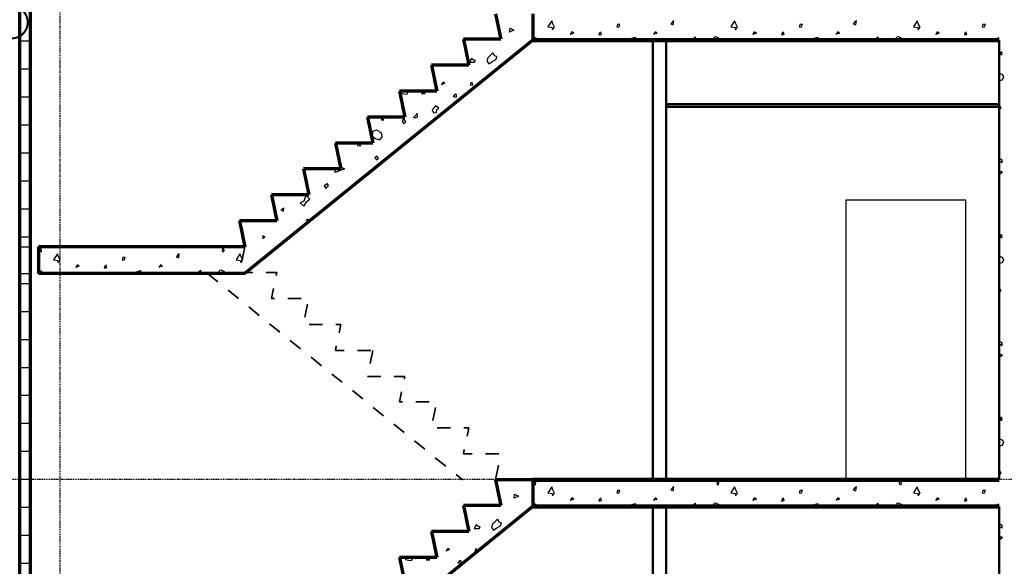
# Model space of a CAD drawing. Header units: millimetres. Extents: x 361 to 67326, y 666 to 56869.
# Tile 28 of 129: x 16159 to 23547, y 19897 to 24001. Entities that reach past the tile are written whole.
import ezdxf

# ---------------------------------------------------------------- set-up
doc = ezdxf.new("R2010")
doc.units = ezdxf.units.MM
doc.linetypes.add('DASHDOT', pattern=[25.4, 12.7, -6.35, 0, -6.35])
for name, color, linetype in [('beugels', 3, 'Continuous'), ('stramien', 1, 'DASHDOT'), ('vanarris', 253, 'Continuous')]:
    doc.layers.add(name, color=color, linetype=linetype)

# ---------------------------------------------------------------- blocks, each defined once
blk = doc.blocks.new('*U72')
at = {"layer": 'stramien', "color": 1, "ltscale": 0.5}
blk.add_lwpolyline([(0, 21501.2), (0, -25501.2)], dxfattribs=at)
blk = doc.blocks.new('*U71')
at = {"layer": 'stramien', "color": 0, "linetype": 'ByBlock', "lineweight": -2, "transparency": 16777216}
blk.add_blockref('*U72', (7200, 0), dxfattribs=at)

msp = doc.modelspace()

# ---------------------------------------------------------------- linework, layer by layer
at = {"layer": 'beugels', "color": 10, "const_width": 15}
msp.add_lwpolyline([(16219, 23982.1, 0.412064), (16098.9, 24101.3, 0.412362), (15978.8, 23981.9, 0.416068), (16098.9, 23861.1, 0.416366)], format="xyb", close=True, dxfattribs=at)
at = {"layer": 'stramien', "color": 1, "ltscale": 0.5}
msp.add_lwpolyline([(1736.5, 20551.2), (67326.2, 20551.2)], dxfattribs=at)
at = {"layer": 'vanarris', "lineweight": 70}
for p, q in [((16158.9, 18796.2), (16158.9, 39796.2)), ((16238.9, 18796.2), (16238.9, 39796.2)), ((19728.9, 24046.2), (19768.9, 23853.7)), ((20008.9, 24046.2), (20008.9, 23846.2)), ((20008.9, 23846.2), (17848.9, 22096.2)), ((19768.9, 23853.7), (19488.9, 23853.7)), ((19488.9, 23853.7), (19528.9, 23658.7)), ((19528.9, 23658.7), (19248.9, 23658.7)), ((19248.9, 23658.7), (19288.9, 23463.7)), ((19288.9, 23463.7), (19008.9, 23463.7)), ((19008.9, 23463.7), (19048.9, 23268.7)), ((19048.9, 23268.7), (18768.9, 23268.7)), ((18768.9, 23268.7), (18808.9, 23073.7)), ((18808.9, 23073.7), (18528.9, 23073.7)), ((18528.9, 23073.7), (18568.9, 22881.2)), ((18568.9, 22881.2), (18288.9, 22881.2)), ((18288.9, 22881.2), (18328.9, 22686.2)), ((18328.9, 22686.2), (18048.9, 22686.2)), ((18048.9, 22686.2), (18088.9, 22491.2)), ((18088.9, 22491.2), (17808.9, 22491.2)), ((17808.9, 22491.2), (17848.9, 22296.2)), ((17848.9, 22296.2), (16298.9, 22296.2)), ((16298.9, 22296.2), (16298.9, 22096.2)), ((17848.9, 22096.2), (16298.9, 22096.2)), ((20008.9, 20546.2), (19728.9, 20546.2)), ((19728.9, 20546.2), (19768.9, 20353.7)), ((20008.9, 20546.2), (20008.9, 20346.2)), ((20008.9, 20346.2), (17848.9, 18596.2)), ((19768.9, 20353.7), (19488.9, 20353.7)), ((19488.9, 20353.7), (19528.9, 20158.7)), ((19528.9, 20158.7), (19248.9, 20158.7)), ((19248.9, 20158.7), (19288.9, 19963.7)), ((19288.9, 19963.7), (19008.9, 19963.7)), ((19008.9, 19963.7), (19048.9, 19768.7))]:
    msp.add_line(p, q, dxfattribs=at)
at = {"layer": 'vanarris', "lineweight": 25}
for p, q in [((19833.9, 23908.7), (19838.9, 23938.7)), ((19838.9, 23938.7), (19866.4, 23923.7)), ((20151.4, 23993.7), (20121.4, 23948.7)), ((20121.4, 23948.7), (20153.9, 23943.7)), ((20158.9, 23971.2), (20151.4, 23993.7)), ((20153.9, 23943.7), (20156.4, 23926.2)), ((20156.4, 23926.2), (20171.4, 23946.2)), ((20171.4, 23946.2), (20158.9, 23971.2)), ((20643.9, 23968.7), (20638.9, 23948.7)), ((20638.9, 23948.7), (20653.9, 23946.2)), ((20661.4, 23966.2), (20643.9, 23966.2)), ((20653.9, 23946.2), (20661.4, 23966.2)), ((21058.9, 23988.7), (21043.9, 23971.2)), ((21043.9, 23971.2), (21061.4, 23963.7)), ((21066.4, 23993.7), (21056.4, 23988.7)), ((21061.4, 23963.7), (21066.4, 23993.7)), ((21521.4, 23993.7), (21493.9, 23948.7)), ((21493.9, 23948.7), (21526.4, 23943.7)), ((21531.4, 23971.2), (21521.4, 23993.7)), ((21526.4, 23943.7), (21528.9, 23926.2)), ((21528.9, 23926.2), (21543.9, 23946.2)), ((21543.9, 23946.2), (21531.4, 23971.2)), ((22016.4, 23968.7), (22008.9, 23948.7)), ((22008.9, 23948.7), (22023.9, 23946.2)), ((22033.9, 23966.2), (22016.4, 23966.2)), ((22023.9, 23946.2), (22033.9, 23966.2)), ((22428.9, 23988.7), (22413.9, 23971.2)), ((22413.9, 23971.2), (22433.9, 23963.7)), ((22438.9, 23993.7), (22426.4, 23988.7)), ((22433.9, 23963.7), (22438.9, 23993.7)), ((22893.9, 23993.7), (22866.4, 23948.7)), ((22866.4, 23948.7), (22898.9, 23943.7)), ((22901.4, 23971.2), (22893.9, 23993.7)), ((22898.9, 23943.7), (22901.4, 23926.2)), ((22916.4, 23946.2), (22901.4, 23971.2)), ((22901.4, 23926.2), (22916.4, 23946.2)), ((23388.9, 23968.7), (23381.4, 23948.7)), ((23381.4, 23948.7), (23396.4, 23946.2)), ((23406.4, 23966.2), (23388.9, 23966.2)), ((23396.4, 23946.2), (23406.4, 23966.2)), ((19866.4, 23923.7), (19833.9, 23908.7)), ((20013.9, 23893.7), (20006.4, 23878.7)), ((20006.4, 23878.7), (20018.9, 23873.7)), ((20008.9, 23873.7), (20028.9, 23863.7)), ((20018.9, 23883.7), (20016.4, 23888.7)), ((20316.4, 23901.2), (20288.9, 23891.2)), ((20291.4, 23891.2), (20303.9, 23913.7)), ((20303.9, 23913.7), (20316.4, 23901.2)), ((20511.4, 23906.2), (20503.9, 23886.2)), ((20503.9, 23886.2), (20523.9, 23891.2)), ((20523.9, 23891.2), (20518.9, 23911.2)), ((20751.4, 23861.2), (20778.9, 23868.7)), ((20778.9, 23868.7), (20763.9, 23846.2)), ((20916.4, 23891.2), (20931.4, 23913.7)), ((20938.9, 23898.7), (20923.9, 23896.2)), ((20931.4, 23913.7), (20938.9, 23898.7)), ((21201.4, 23846.2), (21226.4, 23871.2)), ((21226.4, 23871.2), (21226.4, 23846.2)), ((21358.9, 23846.2), (21371.4, 23871.2)), ((21371.4, 23871.2), (21378.9, 23873.7)), ((21378.9, 23873.7), (21398.9, 23863.7)), ((21688.9, 23901.2), (21658.9, 23891.2)), ((21663.9, 23891.2), (21673.9, 23913.7)), ((21673.9, 23913.7), (21688.9, 23901.2)), ((21883.9, 23906.2), (21876.4, 23886.2)), ((21876.4, 23886.2), (21896.4, 23891.2)), ((21896.4, 23891.2), (21888.9, 23911.2)), ((22123.9, 23861.2), (22148.9, 23868.7)), ((22148.9, 23868.7), (22136.4, 23846.2)), ((22286.4, 23891.2), (22303.9, 23913.7)), ((22308.9, 23898.7), (22296.4, 23896.2)), ((22303.9, 23913.7), (22308.9, 23898.7)), ((22571.4, 23846.2), (22598.9, 23871.2)), ((22598.9, 23871.2), (22598.9, 23846.2)), ((22728.9, 23846.2), (22741.4, 23871.2)), ((22741.4, 23871.2), (22751.4, 23873.7)), ((22751.4, 23873.7), (22771.4, 23863.7)), ((23058.9, 23901.2), (23031.4, 23891.2)), ((23036.4, 23891.2), (23046.4, 23913.7)), ((23046.4, 23913.7), (23058.9, 23901.2)), ((23253.9, 23906.2), (23248.9, 23886.2)), ((23248.9, 23886.2), (23266.4, 23891.2)), ((23266.4, 23891.2), (23261.4, 23911.2)), ((23493.9, 23861.2), (23508.9, 23866.2)), ((16158.9, 23841.2), (16238.9, 23841.2)), ((20028.9, 23863.7), (20041.4, 23846.2)), ((20731.4, 23846.2), (20751.4, 23861.2)), ((21398.9, 23863.7), (21411.4, 23846.2)), ((22101.4, 23846.2), (22123.9, 23861.2)), ((22771.4, 23863.7), (22783.9, 23846.2)), ((23473.9, 23846.2), (23493.9, 23861.2)), ((19708.9, 23751.2), (19671.4, 23713.7)), ((19721.4, 23728.7), (19711.4, 23751.2)), ((19738.9, 23723.7), (19721.4, 23728.7)), ((19733.9, 23701.2), (19738.9, 23723.7)), ((23518.9, 23758.7), (23516.4, 23741.2)), ((23516.4, 23741.2), (23528.9, 23736.2)), ((23531.4, 23751.2), (23521.4, 23761.2)), ((23528.9, 23736.2), (23531.4, 23751.2)), ((19548.9, 23708.7), (19533.9, 23681.2)), ((19533.9, 23681.2), (19571.4, 23681.2)), ((19563.9, 23696.2), (19548.9, 23708.7)), ((19578.9, 23693.7), (19563.9, 23696.2)), ((19571.4, 23681.2), (19578.9, 23693.7)), ((19671.4, 23713.7), (19663.9, 23688.7)), ((19663.9, 23688.7), (19678.9, 23668.7)), ((19678.9, 23668.7), (19703.9, 23686.2)), ((19703.9, 23686.2), (19733.9, 23701.2)), ((16158.9, 23631.2), (16238.9, 23631.2)), ((19678.9, 23591.2), (19671.4, 23571.2)), ((19671.4, 23571.2), (19676.4, 23571.2)), ((19696.4, 23588.7), (19678.9, 23588.7)), ((19693.9, 23583.7), (19696.4, 23588.7)), ((23508.9, 23598.7), (23528.9, 23591.2)), ((23528.9, 23591.2), (23541.4, 23573.7)), ((23533.9, 23548.7), (23543.9, 23573.7)), ((19348.9, 23523.7), (19321.4, 23511.2)), ((19326.4, 23511.2), (19336.4, 23533.7)), ((19336.4, 23533.7), (19348.9, 23523.7)), ((19543.9, 23528.7), (19538.9, 23508.7)), ((19538.9, 23508.7), (19558.9, 23511.2)), ((19558.9, 23511.2), (19551.4, 23531.2)), ((23508.9, 23543.7), (23533.9, 23548.7)), ((16158.9, 23421.2), (16238.9, 23421.2)), ((19021.4, 23446.2), (19018.9, 23463.7)), ((19041.4, 23441.2), (19021.4, 23446.2)), ((19041.4, 23441.2), (19068.9, 23443.7)), ((19068.9, 23443.7), (19073.9, 23463.7)), ((19186.4, 23458.7), (19173.9, 23446.2)), ((19173.9, 23446.2), (19201.4, 23446.2)), ((19201.4, 23446.2), (19183.9, 23458.7)), ((19426.4, 23441.2), (19411.4, 23423.7)), ((19411.4, 23423.7), (19436.4, 23418.7)), ((19436.4, 23438.7), (19426.4, 23441.2)), ((19436.4, 23418.7), (19436.4, 23438.7)), ((19278.9, 23353.7), (19253.9, 23323.7)), ((19303.9, 23336.2), (19278.9, 23353.7)), ((23523.9, 23338.7), (23508.9, 23361.2)), ((19143.9, 23296.2), (19113.9, 23266.2)), ((19143.9, 23271.2), (19141.4, 23298.7)), ((19253.9, 23323.7), (19263.9, 23301.2)), ((19263.9, 23301.2), (19286.4, 23303.7)), ((19286.4, 23303.7), (19288.9, 23326.2)), ((19288.9, 23326.2), (19303.9, 23336.2)), ((23508.9, 23323.7), (23523.9, 23338.7)), ((16158.9, 23211.2), (16238.9, 23211.2)), ((18881.4, 23266.2), (18871.4, 23248.7)), ((18871.4, 23248.7), (18891.4, 23248.7)), ((18891.4, 23248.7), (18881.4, 23261.2)), ((19041.4, 23258.7), (19028.9, 23241.2)), ((19028.9, 23241.2), (19041.4, 23218.7)), ((19056.4, 23233.7), (19041.4, 23256.2)), ((19041.4, 23218.7), (19056.4, 23233.7)), ((19113.9, 23266.2), (19133.9, 23266.2)), ((19133.9, 23266.2), (19143.9, 23271.2)), ((18836.4, 23171.2), (18806.4, 23161.2)), ((18806.4, 23161.2), (18806.4, 23138.7)), ((18806.4, 23126.2), (18826.4, 23108.7)), ((18858.9, 23161.2), (18836.4, 23171.2)), ((18861.4, 23156.2), (18858.9, 23158.7)), ((18876.4, 23143.7), (18861.4, 23156.2)), ((18878.9, 23121.2), (18876.4, 23143.7)), ((18696.4, 23068.7), (18693.9, 23056.2)), ((18693.9, 23056.2), (18718.9, 23053.7)), ((18718.9, 23053.7), (18698.9, 23073.7)), ((18826.4, 23108.7), (18861.4, 23098.7)), ((18861.4, 23098.7), (18878.9, 23121.2)), ((16158.9, 23001.2), (16238.9, 23001.2)), ((18838.9, 22976.2), (18823.9, 22963.7)), ((18823.9, 22963.7), (18841.4, 22948.7)), ((18851.4, 22958.7), (18838.9, 22976.2)), ((18841.4, 22948.7), (18851.4, 22958.7)), ((23513.9, 22936.2), (23511.4, 22961.2)), ((23511.4, 22961.2), (23528.9, 22948.7)), ((23531.4, 22926.2), (23513.9, 22936.2)), ((23528.9, 22948.7), (23528.9, 22926.2)), ((18596.4, 22881.2), (18526.4, 22853.7)), ((18526.4, 22853.7), (18528.9, 22881.2)), ((18576.4, 22891.2), (18596.4, 22881.2)), ((23508.9, 22868.7), (23533.9, 22856.2)), ((23533.9, 22856.2), (23508.9, 22836.2)), ((16158.9, 22791.2), (16238.9, 22791.2)), ((18463.9, 22768.7), (18443.9, 22751.2)), ((18476.4, 22756.2), (18466.4, 22771.2)), ((18466.4, 22748.7), (18476.4, 22756.2)), ((18443.9, 22751.2), (18458.9, 22733.7)), ((18458.9, 22733.7), (18466.4, 22748.7)), ((18291.4, 22638.7), (18263.9, 22626.2)), ((18263.9, 22626.2), (18291.4, 22601.2)), ((18306.4, 22681.2), (18291.4, 22638.7)), ((18291.4, 22601.2), (18313.9, 22636.2)), ((18336.4, 22653.7), (18311.4, 22678.7)), ((18313.9, 22636.2), (18336.4, 22653.7)), ((23258.9, 22646.2), (22358.9, 22646.2)), ((22358.9, 22646.2), (22358.9, 20546.2)), ((23258.9, 20546.2), (23258.9, 22646.2)), ((16158.9, 22581.2), (16238.9, 22581.2)), ((18141.4, 22586.2), (18118.9, 22573.7)), ((18118.9, 22573.7), (18138.9, 22563.7)), ((18138.9, 22563.7), (18141.4, 22586.2)), ((18311.4, 22496.2), (18318.9, 22503.7)), ((18321.4, 22483.7), (18311.4, 22496.2)), ((18318.9, 22503.7), (18333.9, 22498.7)), ((18333.9, 22496.2), (18321.4, 22483.7)), ((23518.9, 22388.7), (23516.4, 22368.7)), ((23531.4, 22378.7), (23521.4, 22388.7)), ((16158.9, 22371.2), (16238.9, 22371.2)), ((17983.9, 22378.7), (17983.9, 22358.7)), ((18001.4, 22368.7), (17983.9, 22378.7)), ((17983.9, 22358.7), (18001.4, 22368.7)), ((23516.4, 22368.7), (23528.9, 22363.7)), ((23528.9, 22363.7), (23531.4, 22378.7)), ((16158.9, 22296.2), (16238.9, 22296.2)), ((16308.9, 22283.7), (16306.4, 22266.2)), ((16306.4, 22266.2), (16321.4, 22258.7)), ((16321.4, 22273.7), (16311.4, 22286.2)), ((16321.4, 22258.7), (16321.4, 22273.7)), ((16441.4, 22243.7), (16411.4, 22198.7)), ((16448.9, 22221.2), (16441.4, 22243.7)), ((17356.4, 22243.7), (17346.4, 22238.7)), ((17353.9, 22213.7), (17356.4, 22243.7)), ((17586.4, 22296.2), (17583.9, 22286.2)), ((17583.9, 22286.2), (17593.9, 22296.2)), ((17681.4, 22283.7), (17678.9, 22266.2)), ((17678.9, 22266.2), (17691.4, 22258.7)), ((17693.9, 22273.7), (17683.9, 22286.2)), ((17691.4, 22258.7), (17693.9, 22273.7)), ((17811.4, 22243.7), (17783.9, 22198.7)), ((17821.4, 22221.2), (17811.4, 22243.7)), ((16411.4, 22198.7), (16443.9, 22193.7)), ((16443.9, 22193.7), (16446.4, 22176.2)), ((16446.4, 22176.2), (16461.4, 22196.2)), ((16461.4, 22196.2), (16448.9, 22221.2)), ((16933.9, 22218.7), (16928.9, 22198.7)), ((16928.9, 22198.7), (16943.9, 22196.2)), ((16951.4, 22216.2), (16933.9, 22216.2)), ((16943.9, 22196.2), (16951.4, 22216.2)), ((17348.9, 22238.7), (17333.9, 22221.2)), ((17333.9, 22221.2), (17353.9, 22213.7)), ((17783.9, 22198.7), (17816.4, 22193.7)), ((17816.4, 22193.7), (17818.9, 22176.2)), ((17818.9, 22176.2), (17833.9, 22196.2)), ((17833.9, 22196.2), (17821.4, 22221.2)), ((23508.9, 22228.7), (23528.9, 22218.7)), ((23508.9, 22173.7), (23533.9, 22178.7)), ((23528.9, 22218.7), (23541.4, 22201.2)), ((23533.9, 22178.7), (23543.9, 22201.2)), ((16158.9, 22096.2), (16238.9, 22096.2)), ((16298.9, 22123.7), (16318.9, 22113.7)), ((16318.9, 22113.7), (16331.4, 22096.2)), ((16606.4, 22151.2), (16578.9, 22141.2)), ((16581.4, 22141.2), (16593.9, 22163.7)), ((16593.9, 22163.7), (16606.4, 22151.2)), ((16801.4, 22156.2), (16793.9, 22136.2)), ((16793.9, 22136.2), (16813.9, 22141.2)), ((16813.9, 22141.2), (16808.9, 22161.2)), ((17021.4, 22096.2), (17041.4, 22111.2)), ((17041.4, 22111.2), (17068.9, 22118.7)), ((17068.9, 22118.7), (17056.4, 22096.2)), ((17206.4, 22141.2), (17221.4, 22163.7)), ((17228.9, 22148.7), (17213.9, 22146.2)), ((17221.4, 22163.7), (17228.9, 22148.7)), ((17491.4, 22096.2), (17516.4, 22121.2)), ((17516.4, 22121.2), (17516.4, 22096.2)), ((17648.9, 22096.2), (17661.4, 22121.2)), ((17661.4, 22121.2), (17668.9, 22123.7)), ((17668.9, 22123.7), (17688.9, 22113.7)), ((17688.9, 22113.7), (17703.9, 22096.2)), ((16158.9, 22021.2), (16238.9, 22021.2)), ((23523.9, 21968.7), (23508.9, 21988.7)), ((23508.9, 21951.2), (23523.9, 21968.7)), ((16158.9, 21811.2), (16238.9, 21811.2)), ((16158.9, 21601.2), (16238.9, 21601.2)), ((23513.9, 21566.2), (23511.4, 21588.7)), ((23511.4, 21588.7), (23528.9, 21578.7)), ((23528.9, 21578.7), (23528.9, 21553.7)), ((23531.4, 21553.7), (23513.9, 21566.2)), ((23508.9, 21496.2), (23533.9, 21483.7)), ((23533.9, 21483.7), (23508.9, 21463.7)), ((16158.9, 21391.2), (16238.9, 21391.2)), ((16158.9, 21181.2), (16238.9, 21181.2)), ((23518.9, 21016.2), (23516.4, 20998.7)), ((23516.4, 20998.7), (23528.9, 20991.2)), ((23531.4, 21006.2), (23521.4, 21018.7)), ((23528.9, 20991.2), (23531.4, 21006.2)), ((16158.9, 20971.2), (16238.9, 20971.2)), ((23508.9, 20856.2), (23528.9, 20846.2)), ((23528.9, 20846.2), (23541.4, 20831.2)), ((23508.9, 20801.2), (23533.9, 20806.2)), ((23533.9, 20806.2), (23543.9, 20831.2)), ((16158.9, 20761.2), (16238.9, 20761.2)), ((23523.9, 20596.2), (23508.9, 20618.7)), ((16158.9, 20551.2), (16238.9, 20551.2)), ((21296.4, 20546.2), (21293.9, 20536.2)), ((21293.9, 20536.2), (21301.4, 20546.2)), ((22666.4, 20546.2), (22666.4, 20536.2)), ((22666.4, 20536.2), (22673.9, 20546.2)), ((23508.9, 20581.2), (23523.9, 20596.2)), ((19743.9, 20526.2), (19741.4, 20528.7)), ((19741.4, 20526.2), (19743.9, 20526.2)), ((20018.9, 20533.7), (20016.4, 20516.2)), ((20016.4, 20516.2), (20028.9, 20508.7)), ((20031.4, 20523.7), (20021.4, 20536.2)), ((20028.9, 20508.7), (20031.4, 20523.7)), ((20151.4, 20493.7), (20121.4, 20448.7)), ((20158.9, 20471.2), (20151.4, 20493.7)), ((20171.4, 20446.2), (20158.9, 20471.2)), ((20643.9, 20468.7), (20638.9, 20448.7)), ((20661.4, 20466.2), (20643.9, 20466.2)), ((20653.9, 20446.2), (20661.4, 20466.2)), ((21058.9, 20488.7), (21043.9, 20471.2)), ((21043.9, 20471.2), (21061.4, 20463.7)), ((21066.4, 20493.7), (21056.4, 20488.7)), ((21061.4, 20463.7), (21066.4, 20493.7)), ((21391.4, 20533.7), (21388.9, 20516.2)), ((21388.9, 20516.2), (21401.4, 20508.7)), ((21403.9, 20523.7), (21393.9, 20536.2)), ((21401.4, 20508.7), (21403.9, 20523.7)), ((21521.4, 20493.7), (21493.9, 20448.7)), ((21531.4, 20471.2), (21521.4, 20493.7)), ((21543.9, 20446.2), (21531.4, 20471.2)), ((22016.4, 20468.7), (22008.9, 20448.7)), ((22033.9, 20466.2), (22016.4, 20466.2)), ((22023.9, 20446.2), (22033.9, 20466.2)), ((22428.9, 20488.7), (22413.9, 20471.2)), ((22413.9, 20471.2), (22433.9, 20463.7)), ((22438.9, 20493.7), (22426.4, 20488.7)), ((22433.9, 20463.7), (22438.9, 20493.7)), ((22761.4, 20533.7), (22758.9, 20516.2)), ((22758.9, 20516.2), (22773.9, 20508.7)), ((22776.4, 20523.7), (22763.9, 20536.2)), ((22773.9, 20508.7), (22776.4, 20523.7)), ((22893.9, 20493.7), (22866.4, 20448.7)), ((22901.4, 20471.2), (22893.9, 20493.7)), ((22916.4, 20446.2), (22901.4, 20471.2)), ((23388.9, 20468.7), (23381.4, 20448.7)), ((23406.4, 20466.2), (23388.9, 20466.2)), ((23396.4, 20446.2), (23406.4, 20466.2)), ((19868.9, 20408.7), (19871.4, 20438.7)), ((19901.4, 20423.7), (19868.9, 20408.7)), ((19871.4, 20438.7), (19901.4, 20423.7)), ((20121.4, 20448.7), (20153.9, 20443.7)), ((20153.9, 20443.7), (20156.4, 20426.2)), ((20156.4, 20426.2), (20171.4, 20446.2)), ((20316.4, 20401.2), (20288.9, 20391.2)), ((20291.4, 20391.2), (20303.9, 20413.7)), ((20303.9, 20413.7), (20316.4, 20401.2)), ((20511.4, 20406.2), (20503.9, 20386.2)), ((20523.9, 20391.2), (20518.9, 20411.2)), ((20638.9, 20448.7), (20653.9, 20446.2)), ((20916.4, 20391.2), (20931.4, 20413.7)), ((20938.9, 20398.7), (20923.9, 20396.2)), ((20931.4, 20413.7), (20938.9, 20398.7)), ((21493.9, 20448.7), (21526.4, 20443.7)), ((21526.4, 20443.7), (21528.9, 20426.2)), ((21528.9, 20426.2), (21543.9, 20446.2)), ((21688.9, 20401.2), (21658.9, 20391.2)), ((21663.9, 20391.2), (21673.9, 20413.7)), ((21673.9, 20413.7), (21688.9, 20401.2)), ((21883.9, 20406.2), (21876.4, 20386.2)), ((21896.4, 20391.2), (21888.9, 20411.2)), ((22008.9, 20448.7), (22023.9, 20446.2)), ((22286.4, 20391.2), (22303.9, 20413.7)), ((22308.9, 20398.7), (22296.4, 20396.2)), ((22303.9, 20413.7), (22308.9, 20398.7)), ((22866.4, 20448.7), (22898.9, 20443.7)), ((22898.9, 20443.7), (22901.4, 20426.2)), ((22901.4, 20426.2), (22916.4, 20446.2)), ((23058.9, 20401.2), (23031.4, 20391.2)), ((23036.4, 20391.2), (23046.4, 20413.7)), ((23046.4, 20413.7), (23058.9, 20401.2)), ((23253.9, 20406.2), (23248.9, 20386.2)), ((23266.4, 20391.2), (23261.4, 20411.2)), ((23381.4, 20448.7), (23396.4, 20446.2)), ((16158.9, 20341.2), (16238.9, 20341.2)), ((20008.9, 20373.7), (20028.9, 20363.7)), ((20028.9, 20363.7), (20041.4, 20346.2)), ((20503.9, 20386.2), (20523.9, 20391.2)), ((20731.4, 20346.2), (20751.4, 20361.2)), ((20751.4, 20361.2), (20778.9, 20368.7)), ((20778.9, 20368.7), (20763.9, 20346.2)), ((21201.4, 20346.2), (21226.4, 20371.2)), ((21226.4, 20371.2), (21226.4, 20346.2)), ((21358.9, 20346.2), (21371.4, 20371.2)), ((21371.4, 20371.2), (21378.9, 20373.7)), ((21378.9, 20373.7), (21398.9, 20363.7)), ((21398.9, 20363.7), (21411.4, 20346.2)), ((21876.4, 20386.2), (21896.4, 20391.2)), ((22101.4, 20346.2), (22123.9, 20361.2)), ((22123.9, 20361.2), (22148.9, 20368.7)), ((22148.9, 20368.7), (22136.4, 20346.2)), ((22571.4, 20346.2), (22598.9, 20371.2)), ((22598.9, 20371.2), (22598.9, 20346.2)), ((22728.9, 20346.2), (22741.4, 20371.2)), ((22741.4, 20371.2), (22751.4, 20373.7)), ((22751.4, 20373.7), (22771.4, 20363.7)), ((22771.4, 20363.7), (22783.9, 20346.2)), ((23248.9, 20386.2), (23266.4, 20391.2)), ((23473.9, 20346.2), (23493.9, 20361.2)), ((23493.9, 20361.2), (23508.9, 20366.2)), ((19743.9, 20251.2), (19706.4, 20213.7)), ((19756.4, 20228.7), (19746.4, 20251.2)), ((19583.9, 20208.7), (19568.9, 20181.2)), ((19568.9, 20181.2), (19606.4, 20181.2)), ((19598.9, 20196.2), (19583.9, 20208.7)), ((19613.9, 20193.7), (19598.9, 20196.2)), ((19606.4, 20181.2), (19613.9, 20193.7)), ((19706.4, 20213.7), (19698.9, 20188.7)), ((19698.9, 20188.7), (19713.9, 20168.7)), ((19713.9, 20168.7), (19738.9, 20186.2)), ((19738.9, 20186.2), (19766.4, 20201.2)), ((19773.9, 20223.7), (19756.4, 20228.7)), ((19766.4, 20201.2), (19773.9, 20223.7)), ((23513.9, 20193.7), (23511.4, 20218.7)), ((23511.4, 20218.7), (23528.9, 20206.2)), ((23531.4, 20183.7), (23513.9, 20193.7)), ((23528.9, 20206.2), (23528.9, 20183.7)), ((16158.9, 20131.2), (16238.9, 20131.2)), ((23508.9, 20126.2), (23533.9, 20113.7)), ((23533.9, 20113.7), (23508.9, 20093.7)), ((19383.9, 20023.7), (19356.4, 20011.2)), ((19361.4, 20011.2), (19371.4, 20033.7)), ((19371.4, 20033.7), (19383.9, 20023.7)), ((19578.9, 20028.7), (19573.9, 20008.7)), ((19591.4, 20011.2), (19586.4, 20031.2)), ((19056.4, 19946.2), (19053.9, 19963.7)), ((19101.4, 19943.7), (19108.9, 19963.7)), ((19221.4, 19958.7), (19208.9, 19946.2)), ((19236.4, 19946.2), (19218.9, 19958.7)), ((19573.9, 20008.7), (19591.4, 20011.2)), ((16158.9, 19921.2), (16238.9, 19921.2)), ((19076.4, 19941.2), (19056.4, 19946.2)), ((19076.4, 19941.2), (19101.4, 19943.7)), ((19208.9, 19946.2), (19236.4, 19946.2)), ((19461.4, 19941.2), (19446.4, 19923.7)), ((19446.4, 19923.7), (19471.4, 19918.7)), ((19471.4, 19938.7), (19461.4, 19941.2)), ((19471.4, 19918.7), (19471.4, 19938.7))]:
    msp.add_line(p, q, dxfattribs=at)
at = {"layer": 'vanarris', "lineweight": 90}
for p, q in [((20008.9, 23846.2), (23508.9, 23846.2)), ((20008.9, 20546.2), (23508.9, 20546.2)), ((20008.9, 20346.2), (23508.9, 20346.2))]:
    msp.add_line(p, q, dxfattribs=at)
at = {"layer": 'vanarris', "lineweight": 50}
for p, q in [((20908.9, 23846.2), (20908.9, 20546.2)), ((21008.9, 23846.2), (21008.9, 20546.2)), ((23508.9, 23846.2), (23508.9, 20546.2)), ((21008.9, 23366.2), (23508.9, 23366.2)), ((21008.9, 23346.2), (23508.9, 23346.2)), ((20908.9, 20346.2), (20908.9, 17046.2)), ((21008.9, 20346.2), (21008.9, 17046.2)), ((23508.9, 20346.2), (23508.9, 17046.2))]:
    msp.add_line(p, q, dxfattribs=at)
at = {"layer": 'vanarris', "lineweight": 35}
for p, q in [((17848.9, 22296.2), (17828.9, 22198.7)), ((17568.9, 22096.2), (17646.4, 22033.7)), ((17808.9, 22103.7), (17908.9, 22103.7)), ((18008.9, 22103.7), (18088.9, 22103.7)), ((18088.9, 22103.7), (18083.9, 22081.2)), ((17723.9, 21971.2), (17801.4, 21908.7)), ((18063.9, 21983.7), (18048.9, 21908.7)), ((18048.9, 21908.7), (18071.4, 21908.7)), ((18171.4, 21908.7), (18271.4, 21908.7)), ((17878.9, 21846.2), (17956.4, 21781.2)), ((18318.9, 21866.2), (18298.9, 21768.7)), ((18033.9, 21718.7), (18111.4, 21656.2)), ((18331.4, 21713.7), (18431.4, 21713.7)), ((18531.4, 21713.7), (18568.9, 21713.7)), ((18568.9, 21713.7), (18556.4, 21651.2)), ((18188.9, 21593.7), (18266.4, 21531.2)), ((18533.9, 21553.7), (18528.9, 21518.7)), ((18528.9, 21518.7), (18593.9, 21518.7)), ((18693.9, 21518.7), (18793.9, 21518.7)), ((18808.9, 21518.7), (18788.9, 21421.2)), ((18346.4, 21468.7), (18423.9, 21403.7)), ((18501.4, 21341.2), (18578.9, 21278.7)), ((18768.9, 21323.7), (18868.9, 21323.7)), ((18968.9, 21323.7), (19048.9, 21323.7)), ((19048.9, 21323.7), (19043.9, 21303.7)), ((18656.4, 21216.2), (18733.9, 21153.7)), ((19023.9, 21206.2), (19008.9, 21131.2)), ((19008.9, 21131.2), (19031.4, 21131.2)), ((19131.4, 21131.2), (19231.4, 21131.2)), ((18811.4, 21088.7), (18888.9, 21026.2)), ((19278.9, 21088.7), (19258.9, 20991.2)), ((18966.4, 20963.7), (19043.9, 20901.2)), ((19291.4, 20936.2), (19391.4, 20936.2)), ((19491.4, 20936.2), (19528.9, 20936.2)), ((19528.9, 20936.2), (19516.4, 20873.7)), ((19121.4, 20838.7), (19198.9, 20776.2)), ((19493.9, 20773.7), (19488.9, 20741.2)), ((19276.4, 20711.2), (19356.4, 20648.7)), ((19488.9, 20741.2), (19553.9, 20741.2)), ((19653.9, 20741.2), (19753.9, 20741.2)), ((19751.4, 20656.2), (19731.4, 20558.7)), ((19433.9, 20586.2), (19481.4, 20546.2))]:
    msp.add_line(p, q, dxfattribs=at)

# ---------------------------------------------------------------- block references
at = {"layer": 'stramien'}
msp.add_blockref('*U71', (9258.9, 34362.5), dxfattribs=at)

doc.saveas('drawing.dxf')
